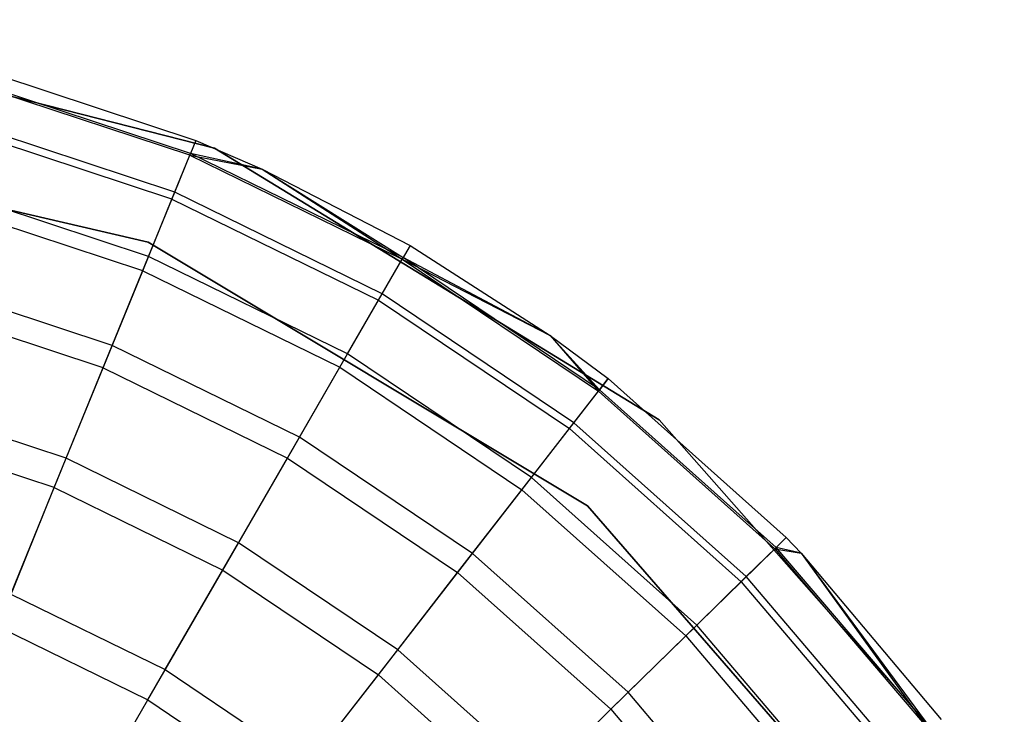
# Model space of a CAD drawing. Extents: x 0.4 to 40.3, y 0.4 to 40.3.
# Tile 214 of 243: x 37.376 to 37.653, y 30.4 to 30.596. Entities that reach past the tile are written whole.
import ezdxf

# ---------------------------------------------------------------- set-up
doc = ezdxf.new("R2010")
doc.units = 0
doc.header["$MEASUREMENT"] = 0
doc.layers.get('0').update_dxf_attribs({"color": 13, "linetype": 'CONTINUOUS'})

# ---------------------------------------------------------------- blocks, each defined once
blk = doc.blocks.new('ORTO-XII-B-11464-11465_ST0')
at = {"color": 0}
for p, q in [((37.43029, 30.5597, 10.00295), (37.28812, 30.59584, 10.00295)), ((37.28812, 30.59584, 3.31004), (37.43029, 30.5597, 3.31004)), ((37.43029, 30.5597, 10.00295), (37.28812, 30.59584, 10.00295)), ((37.28812, 30.59584, 3.31004), (37.43029, 30.5597, 3.31004)), ((37.36127, 30.58292, 10.31787), (37.42505, 30.56187, 10.31787)), ((37.36127, 30.58292, 11.89679), (37.42505, 30.56187, 11.89679)), ((37.36127, 30.58292, 10.31787), (37.42505, 30.56187, 10.31787)), ((37.36127, 30.58292, 11.89679), (37.42505, 30.56187, 11.89679)), ((37.42336, 30.55772, 11.94807), (37.36016, 30.57857, 11.94807)), ((37.42336, 30.55772, 11.94807), (37.36016, 30.57857, 11.94807)), ((37.42357, 30.55822, 10.23861), (37.36029, 30.5791, 10.23861)), ((37.42357, 30.55822, 10.23861), (37.36029, 30.5791, 10.23861)), ((37.41912, 30.54732, 10.16013), (37.35737, 30.56769, 10.16013)), ((37.41912, 30.54732, 10.16013), (37.35737, 30.56769, 10.16013)), ((37.27126, 30.56566, 10.00295), (37.4117, 30.5333, 10.00295)), ((37.4117, 30.5333, 3.31004), (37.27126, 30.56566, 3.31004)), ((37.4117, 30.5333, 3.31004), (37.27126, 30.56566, 3.31004)), ((37.27126, 30.56566, 10.00295), (37.4117, 30.5333, 10.00295)), ((37.41833, 30.54538, 11.99778), (37.35686, 30.56567, 11.99778)), ((37.41833, 30.54538, 11.99778), (37.35686, 30.56567, 11.99778)), ((37.42505, 30.56187, 11.89679), (37.42336, 30.55772, 11.94807)), ((37.42505, 30.56187, 11.89679), (37.42336, 30.55772, 11.94807)), ((37.42505, 30.56187, 10.31787), (37.42357, 30.55822, 10.23861)), ((37.42505, 30.56187, 10.31787), (37.42357, 30.55822, 10.23861)), ((37.42505, 30.56187, 10.31787), (37.44375, 30.5538, 10.31787)), ((37.42505, 30.56187, 11.89679), (37.42505, 30.56187, 10.31787)), ((37.42505, 30.56187, 11.89679), (37.42505, 30.56187, 10.31787)), ((37.42505, 30.56187, 11.89679), (37.44375, 30.5538, 11.89679)), ((37.42505, 30.56187, 10.31787), (37.44375, 30.5538, 10.31787)), ((37.42505, 30.56187, 11.89679), (37.44375, 30.5538, 11.89679)), ((37.5555, 30.48326, 10.00295), (37.43029, 30.5597, 10.00295)), ((37.43029, 30.5597, 3.31004), (37.5555, 30.48326, 3.31004)), ((37.43029, 30.5597, 10.00295), (37.43029, 30.5597, 3.31004)), ((37.5555, 30.48326, 10.00295), (37.43029, 30.5597, 10.00295)), ((37.43029, 30.5597, 3.31004), (37.5555, 30.48326, 3.31004)), ((37.43029, 30.5597, 10.00295), (37.43029, 30.5597, 3.31004)), ((37.41833, 30.54538, 11.99778), (37.42336, 30.55772, 11.94807)), ((37.41833, 30.54538, 11.99778), (37.42336, 30.55772, 11.94807)), ((37.41912, 30.54732, 10.16013), (37.42357, 30.55822, 10.23861)), ((37.41912, 30.54732, 10.16013), (37.42357, 30.55822, 10.23861)), ((37.42336, 30.55772, 11.94807), (37.44375, 30.5538, 11.89679)), ((37.42336, 30.55772, 11.94807), (37.44375, 30.5538, 11.89679)), ((37.42336, 30.55772, 11.94807), (37.48314, 30.52845, 11.94807)), ((37.42336, 30.55772, 11.94807), (37.48314, 30.52845, 11.94807)), ((37.44375, 30.5538, 10.31787), (37.42357, 30.55822, 10.23861)), ((37.44375, 30.5538, 10.31787), (37.42357, 30.55822, 10.23861)), ((37.48341, 30.52892, 10.23861), (37.42357, 30.55822, 10.23861)), ((37.48341, 30.52892, 10.23861), (37.42357, 30.55822, 10.23861)), ((37.44375, 30.5538, 10.31787), (37.48341, 30.52892, 10.23861)), ((37.44375, 30.5538, 10.31787), (37.48538, 30.53234, 10.31787)), ((37.44375, 30.5538, 10.31787), (37.48341, 30.52892, 10.23861)), ((37.44375, 30.5538, 11.89679), (37.44375, 30.5538, 10.31787)), ((37.44375, 30.5538, 11.89679), (37.44375, 30.5538, 10.31787)), ((37.44375, 30.5538, 11.89679), (37.48538, 30.53234, 11.89679)), ((37.44375, 30.5538, 10.31787), (37.48538, 30.53234, 10.31787)), ((37.44375, 30.5538, 11.89679), (37.48538, 30.53234, 11.89679)), ((37.44375, 30.5538, 11.89679), (37.48314, 30.52845, 11.94807)), ((37.44375, 30.5538, 11.89679), (37.48314, 30.52845, 11.94807)), ((37.41176, 30.52925, 10.08321), (37.35254, 30.54879, 10.08321)), ((37.41176, 30.52925, 10.08321), (37.35254, 30.54879, 10.08321)), ((37.41012, 30.52524, 12.04443), (37.41833, 30.54538, 11.99778)), ((37.41012, 30.52524, 12.04443), (37.41833, 30.54538, 11.99778)), ((37.41176, 30.52925, 10.08321), (37.41912, 30.54732, 10.16013)), ((37.41176, 30.52925, 10.08321), (37.41912, 30.54732, 10.16013)), ((37.41833, 30.54538, 11.99778), (37.47648, 30.51691, 11.99778)), ((37.41833, 30.54538, 11.99778), (37.47648, 30.51691, 11.99778)), ((37.47752, 30.51872, 10.16013), (37.41912, 30.54732, 10.16013)), ((37.47752, 30.51872, 10.16013), (37.41912, 30.54732, 10.16013)), ((37.41012, 30.52524, 12.04443), (37.35147, 30.54459, 12.04443)), ((37.41012, 30.52524, 12.04443), (37.35147, 30.54459, 12.04443)), ((37.4117, 30.5333, 10.00295), (37.53526, 30.45913, 10.00295)), ((37.53526, 30.45913, 3.31004), (37.4117, 30.5333, 3.31004)), ((37.4117, 30.5333, 3.31004), (37.4117, 30.5333, 10.00295)), ((37.4117, 30.5333, 3.31004), (37.4117, 30.5333, 10.00295)), ((37.53526, 30.45913, 3.31004), (37.4117, 30.5333, 3.31004)), ((37.4117, 30.5333, 10.00295), (37.53526, 30.45913, 10.00295)), ((37.48538, 30.53234, 11.89679), (37.48314, 30.52845, 11.94807)), ((37.48538, 30.53234, 11.89679), (37.48314, 30.52845, 11.94807)), ((37.48538, 30.53234, 10.31787), (37.48341, 30.52892, 10.23861)), ((37.48538, 30.53234, 10.31787), (37.48341, 30.52892, 10.23861)), ((37.48538, 30.53234, 10.31787), (37.52478, 30.50702, 10.31787)), ((37.48538, 30.53234, 11.89679), (37.48538, 30.53234, 10.31787)), ((37.48538, 30.53234, 11.89679), (37.48538, 30.53234, 10.31787)), ((37.48538, 30.53234, 11.89679), (37.52478, 30.50702, 11.89679)), ((37.48538, 30.53234, 10.31787), (37.52478, 30.50702, 10.31787)), ((37.48538, 30.53234, 11.89679), (37.52478, 30.50702, 11.89679)), ((37.40156, 30.50422, 10.0086), (37.41176, 30.52925, 10.08321)), ((37.40156, 30.50422, 10.0086), (37.41176, 30.52925, 10.08321)), ((37.46777, 30.50183, 10.08321), (37.41176, 30.52925, 10.08321)), ((37.46777, 30.50183, 10.08321), (37.41176, 30.52925, 10.08321)), ((37.47752, 30.51872, 10.16013), (37.48341, 30.52892, 10.23861)), ((37.47752, 30.51872, 10.16013), (37.48341, 30.52892, 10.23861)), ((37.52478, 30.50702, 10.31787), (37.48341, 30.52892, 10.23861)), ((37.52478, 30.50702, 10.31787), (37.48341, 30.52892, 10.23861)), ((37.5387, 30.49175, 10.23861), (37.48341, 30.52892, 10.23861)), ((37.5387, 30.49175, 10.23861), (37.48341, 30.52892, 10.23861)), ((37.47648, 30.51691, 11.99778), (37.48314, 30.52845, 11.94807)), ((37.47648, 30.51691, 11.99778), (37.48314, 30.52845, 11.94807)), ((37.48314, 30.52845, 11.94807), (37.52478, 30.50702, 11.89679)), ((37.48314, 30.52845, 11.94807), (37.52478, 30.50702, 11.89679)), ((37.48314, 30.52845, 11.94807), (37.53837, 30.49132, 11.94807)), ((37.48314, 30.52845, 11.94807), (37.53837, 30.49132, 11.94807)), ((37.39898, 30.4979, 12.08659), (37.41012, 30.52524, 12.04443)), ((37.39898, 30.4979, 12.08659), (37.41012, 30.52524, 12.04443)), ((37.41012, 30.52524, 12.04443), (37.4656, 30.49808, 12.04443)), ((37.41012, 30.52524, 12.04443), (37.4656, 30.49808, 12.04443)), ((37.40156, 30.50422, 10.0086), (37.34584, 30.5226, 10.0086)), ((37.40156, 30.50422, 10.0086), (37.34584, 30.5226, 10.0086)), ((37.46777, 30.50183, 10.08321), (37.47752, 30.51872, 10.16013)), ((37.46777, 30.50183, 10.08321), (37.47752, 30.51872, 10.16013)), ((37.53148, 30.48244, 10.16013), (37.47752, 30.51872, 10.16013)), ((37.53148, 30.48244, 10.16013), (37.47752, 30.51872, 10.16013)), ((37.39898, 30.4979, 12.08659), (37.34415, 30.51599, 12.08659)), ((37.39898, 30.4979, 12.08659), (37.34415, 30.51599, 12.08659)), ((37.4656, 30.49808, 12.04443), (37.47648, 30.51691, 11.99778)), ((37.4656, 30.49808, 12.04443), (37.47648, 30.51691, 11.99778)), ((37.47648, 30.51691, 11.99778), (37.5302, 30.4808, 11.99778)), ((37.47648, 30.51691, 11.99778), (37.5302, 30.4808, 11.99778)), ((37.52478, 30.50702, 10.31787), (37.5387, 30.49175, 10.23861)), ((37.52478, 30.50702, 10.31787), (37.54112, 30.49486, 10.31787)), ((37.52478, 30.50702, 10.31787), (37.5387, 30.49175, 10.23861)), ((37.52478, 30.50702, 11.89679), (37.52478, 30.50702, 10.31787)), ((37.52478, 30.50702, 11.89679), (37.52478, 30.50702, 10.31787)), ((37.52478, 30.50702, 11.89679), (37.54112, 30.49486, 11.89679)), ((37.52478, 30.50702, 10.31787), (37.54112, 30.49486, 10.31787)), ((37.52478, 30.50702, 11.89679), (37.54112, 30.49486, 11.89679)), ((37.52478, 30.50702, 11.89679), (37.53837, 30.49132, 11.94807)), ((37.52478, 30.50702, 11.89679), (37.53837, 30.49132, 11.94807)), ((37.38861, 30.47245, 9.93704), (37.40156, 30.50422, 10.0086)), ((37.38861, 30.47245, 9.93704), (37.40156, 30.50422, 10.0086)), ((37.45425, 30.47842, 10.0086), (37.40156, 30.50422, 10.0086)), ((37.45425, 30.47842, 10.0086), (37.40156, 30.50422, 10.0086)), ((37.45425, 30.47842, 10.0086), (37.46777, 30.50183, 10.08321)), ((37.45425, 30.47842, 10.0086), (37.46777, 30.50183, 10.08321)), ((37.51952, 30.46704, 10.08321), (37.46777, 30.50183, 10.08321)), ((37.51952, 30.46704, 10.08321), (37.46777, 30.50183, 10.08321)), ((37.45084, 30.47251, 12.08659), (37.4656, 30.49808, 12.04443)), ((37.45084, 30.47251, 12.08659), (37.4656, 30.49808, 12.04443)), ((37.4656, 30.49808, 12.04443), (37.51686, 30.46361, 12.04443)), ((37.4656, 30.49808, 12.04443), (37.51686, 30.46361, 12.04443)), ((37.38524, 30.4642, 12.12299), (37.39898, 30.4979, 12.08659)), ((37.38524, 30.4642, 12.12299), (37.39898, 30.4979, 12.08659)), ((37.39898, 30.4979, 12.08659), (37.45084, 30.47251, 12.08659)), ((37.39898, 30.4979, 12.08659), (37.45084, 30.47251, 12.08659)), ((37.53837, 30.49132, 11.94807), (37.54112, 30.49486, 11.89679)), ((37.53837, 30.49132, 11.94807), (37.54112, 30.49486, 11.89679)), ((37.54112, 30.49486, 10.31787), (37.5387, 30.49175, 10.23861)), ((37.54112, 30.49486, 10.31787), (37.5387, 30.49175, 10.23861)), ((37.54112, 30.49486, 10.31787), (37.59124, 30.45015, 10.31787)), ((37.54112, 30.49486, 11.89679), (37.54112, 30.49486, 10.31787)), ((37.54112, 30.49486, 11.89679), (37.54112, 30.49486, 10.31787)), ((37.54112, 30.49486, 11.89679), (37.59124, 30.45015, 11.89679)), ((37.54112, 30.49486, 10.31787), (37.59124, 30.45015, 10.31787)), ((37.54112, 30.49486, 11.89679), (37.59124, 30.45015, 11.89679)), ((37.5302, 30.4808, 11.99778), (37.53837, 30.49132, 11.94807)), ((37.5302, 30.4808, 11.99778), (37.53837, 30.49132, 11.94807)), ((37.53148, 30.48244, 10.16013), (37.5387, 30.49175, 10.23861)), ((37.53148, 30.48244, 10.16013), (37.5387, 30.49175, 10.23861)), ((37.58803, 30.44701, 11.94807), (37.53837, 30.49132, 11.94807)), ((37.58803, 30.44701, 11.94807), (37.53837, 30.49132, 11.94807)), ((37.58842, 30.44739, 10.23861), (37.5387, 30.49175, 10.23861)), ((37.58842, 30.44739, 10.23861), (37.5387, 30.49175, 10.23861)), ((37.38861, 30.47245, 9.93704), (37.33734, 30.48937, 9.93704)), ((37.38861, 30.47245, 9.93704), (37.33734, 30.48937, 9.93704)), ((37.51952, 30.46704, 10.08321), (37.53148, 30.48244, 10.16013)), ((37.51952, 30.46704, 10.08321), (37.53148, 30.48244, 10.16013)), ((37.58, 30.43916, 10.16013), (37.53148, 30.48244, 10.16013)), ((37.58, 30.43916, 10.16013), (37.53148, 30.48244, 10.16013)), ((37.65261, 30.37331, 10.00295), (37.5555, 30.48326, 10.00295)), ((37.5555, 30.48326, 3.31004), (37.65261, 30.37331, 3.31004)), ((37.5555, 30.48326, 10.00295), (37.5555, 30.48326, 3.31004)), ((37.65261, 30.37331, 10.00295), (37.5555, 30.48326, 10.00295)), ((37.5555, 30.48326, 3.31004), (37.65261, 30.37331, 3.31004)), ((37.5555, 30.48326, 10.00295), (37.5555, 30.48326, 3.31004)), ((37.38524, 30.4642, 12.12299), (37.33513, 30.48073, 12.12299)), ((37.38524, 30.4642, 12.12299), (37.33513, 30.48073, 12.12299)), ((37.51686, 30.46361, 12.04443), (37.5302, 30.4808, 11.99778)), ((37.51686, 30.46361, 12.04443), (37.5302, 30.4808, 11.99778)), ((37.57851, 30.4377, 11.99778), (37.5302, 30.4808, 11.99778)), ((37.57851, 30.4377, 11.99778), (37.5302, 30.4808, 11.99778)), ((37.4371, 30.44871, 9.93704), (37.45425, 30.47842, 10.0086)), ((37.4371, 30.44871, 9.93704), (37.45425, 30.47842, 10.0086)), ((37.50294, 30.44568, 10.0086), (37.45425, 30.47842, 10.0086)), ((37.50294, 30.44568, 10.0086), (37.45425, 30.47842, 10.0086)), ((37.37305, 30.43427, 9.86923), (37.38861, 30.47245, 9.93704)), ((37.37305, 30.43427, 9.86923), (37.38861, 30.47245, 9.93704)), ((37.4371, 30.44871, 9.93704), (37.38861, 30.47245, 9.93704)), ((37.4371, 30.44871, 9.93704), (37.38861, 30.47245, 9.93704)), ((37.43264, 30.44099, 12.12299), (37.45084, 30.47251, 12.08659)), ((37.43264, 30.44099, 12.12299), (37.45084, 30.47251, 12.08659)), ((37.45084, 30.47251, 12.08659), (37.49876, 30.4403, 12.08659)), ((37.45084, 30.47251, 12.08659), (37.49876, 30.4403, 12.08659)), ((37.50294, 30.44568, 10.0086), (37.51952, 30.46704, 10.08321)), ((37.50294, 30.44568, 10.0086), (37.51952, 30.46704, 10.08321)), ((37.56605, 30.42552, 10.08321), (37.51952, 30.46704, 10.08321)), ((37.56605, 30.42552, 10.08321), (37.51952, 30.46704, 10.08321)), ((37.36933, 30.42516, 12.15251), (37.38524, 30.4642, 12.12299)), ((37.36933, 30.42516, 12.15251), (37.38524, 30.4642, 12.12299)), ((37.38524, 30.4642, 12.12299), (37.43264, 30.44099, 12.12299)), ((37.38524, 30.4642, 12.12299), (37.43264, 30.44099, 12.12299)), ((37.49876, 30.4403, 12.08659), (37.51686, 30.46361, 12.04443)), ((37.49876, 30.4403, 12.08659), (37.51686, 30.46361, 12.04443)), ((37.56295, 30.42249, 12.04443), (37.51686, 30.46361, 12.04443)), ((37.56295, 30.42249, 12.04443), (37.51686, 30.46361, 12.04443)), ((37.53526, 30.45913, 10.00295), (37.62986, 30.3504, 10.00295)), ((37.62986, 30.3504, 3.31004), (37.53526, 30.45913, 3.31004)), ((37.53526, 30.45913, 10.00295), (37.53526, 30.45913, 3.31004)), ((37.62986, 30.3504, 3.31004), (37.53526, 30.45913, 3.31004)), ((37.53526, 30.45913, 10.00295), (37.62986, 30.3504, 10.00295)), ((37.53526, 30.45913, 10.00295), (37.53526, 30.45913, 3.31004)), ((37.41648, 30.413, 9.86923), (37.4371, 30.44871, 9.93704)), ((37.41648, 30.413, 9.86923), (37.4371, 30.44871, 9.93704)), ((37.4819, 30.41859, 9.93704), (37.4371, 30.44871, 9.93704)), ((37.4819, 30.41859, 9.93704), (37.4371, 30.44871, 9.93704)), ((37.59124, 30.45015, 11.89679), (37.58803, 30.44701, 11.94807)), ((37.59124, 30.45015, 11.89679), (37.58803, 30.44701, 11.94807)), ((37.59124, 30.45015, 10.31787), (37.58842, 30.44739, 10.23861)), ((37.59124, 30.45015, 10.31787), (37.58842, 30.44739, 10.23861)), ((37.59124, 30.45015, 10.31787), (37.59548, 30.44575, 10.31787)), ((37.59124, 30.45015, 11.89679), (37.59124, 30.45015, 10.31787)), ((37.59124, 30.45015, 11.89679), (37.59124, 30.45015, 10.31787)), ((37.59124, 30.45015, 11.89679), (37.59548, 30.44575, 11.89679)), ((37.59124, 30.45015, 10.31787), (37.59548, 30.44575, 10.31787)), ((37.59124, 30.45015, 11.89679), (37.59548, 30.44575, 11.89679)), ((37.4819, 30.41859, 9.93704), (37.50294, 30.44568, 10.0086)), ((37.4819, 30.41859, 9.93704), (37.50294, 30.44568, 10.0086)), ((37.54672, 30.40662, 10.0086), (37.50294, 30.44568, 10.0086)), ((37.54672, 30.40662, 10.0086), (37.50294, 30.44568, 10.0086)), ((37.57851, 30.4377, 11.99778), (37.58803, 30.44701, 11.94807)), ((37.57851, 30.4377, 11.99778), (37.58803, 30.44701, 11.94807)), ((37.58, 30.43916, 10.16013), (37.58842, 30.44739, 10.23861)), ((37.58, 30.43916, 10.16013), (37.58842, 30.44739, 10.23861)), ((37.58803, 30.44701, 11.94807), (37.59548, 30.44575, 11.89679)), ((37.58803, 30.44701, 11.94807), (37.59548, 30.44575, 11.89679)), ((37.58803, 30.44701, 11.94807), (37.6312, 30.39635, 11.94807)), ((37.58803, 30.44701, 11.94807), (37.6312, 30.39635, 11.94807)), ((37.59548, 30.44575, 10.31787), (37.58842, 30.44739, 10.23861)), ((37.59548, 30.44575, 10.31787), (37.58842, 30.44739, 10.23861)), ((37.63164, 30.39668, 10.23861), (37.58842, 30.44739, 10.23861)), ((37.63164, 30.39668, 10.23861), (37.58842, 30.44739, 10.23861)), ((37.59548, 30.44575, 10.31787), (37.63164, 30.39668, 10.23861)), ((37.59548, 30.44575, 10.31787), (37.6348, 30.39902, 10.31787)), ((37.59548, 30.44575, 10.31787), (37.63164, 30.39668, 10.23861)), ((37.59548, 30.44575, 11.89679), (37.59548, 30.44575, 10.31787)), ((37.59548, 30.44575, 11.89679), (37.59548, 30.44575, 10.31787)), ((37.59548, 30.44575, 11.89679), (37.6348, 30.39902, 11.89679)), ((37.59548, 30.44575, 10.31787), (37.6348, 30.39902, 10.31787)), ((37.59548, 30.44575, 11.89679), (37.6348, 30.39902, 11.89679)), ((37.59548, 30.44575, 11.89679), (37.6312, 30.39635, 11.94807)), ((37.59548, 30.44575, 11.89679), (37.6312, 30.39635, 11.94807)), ((37.41156, 30.40448, 12.15251), (37.43264, 30.44099, 12.12299)), ((37.41156, 30.40448, 12.15251), (37.43264, 30.44099, 12.12299)), ((37.43264, 30.44099, 12.12299), (37.47644, 30.41155, 12.12299)), ((37.43264, 30.44099, 12.12299), (37.47644, 30.41155, 12.12299)), ((37.47644, 30.41155, 12.12299), (37.49876, 30.4403, 12.08659)), ((37.47644, 30.41155, 12.12299), (37.49876, 30.4403, 12.08659)), ((37.54184, 30.40186, 12.08659), (37.49876, 30.4403, 12.08659)), ((37.54184, 30.40186, 12.08659), (37.49876, 30.4403, 12.08659)), ((37.56295, 30.42249, 12.04443), (37.57851, 30.4377, 11.99778)), ((37.56295, 30.42249, 12.04443), (37.57851, 30.4377, 11.99778)), ((37.56605, 30.42552, 10.08321), (37.58, 30.43916, 10.16013)), ((37.56605, 30.42552, 10.08321), (37.58, 30.43916, 10.16013)), ((37.57851, 30.4377, 11.99778), (37.62049, 30.38842, 11.99778)), ((37.57851, 30.4377, 11.99778), (37.62049, 30.38842, 11.99778)), ((37.62217, 30.38967, 10.16013), (37.58, 30.43916, 10.16013)), ((37.62217, 30.38967, 10.16013), (37.58, 30.43916, 10.16013)), ((37.37305, 30.43427, 9.86923), (37.41648, 30.413, 9.86923)), ((37.37305, 30.43427, 9.86923), (37.41648, 30.413, 9.86923)), ((37.36933, 30.42516, 12.15251), (37.41156, 30.40448, 12.15251)), ((37.36933, 30.42516, 12.15251), (37.41156, 30.40448, 12.15251)), ((37.54672, 30.40662, 10.0086), (37.56605, 30.42552, 10.08321)), ((37.54672, 30.40662, 10.0086), (37.56605, 30.42552, 10.08321)), ((37.6065, 30.37806, 10.08321), (37.56605, 30.42552, 10.08321)), ((37.6065, 30.37806, 10.08321), (37.56605, 30.42552, 10.08321)), ((37.54184, 30.40186, 12.08659), (37.56295, 30.42249, 12.04443)), ((37.54184, 30.40186, 12.08659), (37.56295, 30.42249, 12.04443)), ((37.56295, 30.42249, 12.04443), (37.60301, 30.37548, 12.04443)), ((37.56295, 30.42249, 12.04443), (37.60301, 30.37548, 12.04443)), ((37.45661, 30.38602, 9.86923), (37.4819, 30.41859, 9.93704)), ((37.45661, 30.38602, 9.86923), (37.4819, 30.41859, 9.93704)), ((37.52219, 30.38265, 9.93704), (37.4819, 30.41859, 9.93704)), ((37.52219, 30.38265, 9.93704), (37.4819, 30.41859, 9.93704)), ((37.41648, 30.413, 9.86923), (37.45661, 30.38602, 9.86923)), ((37.41648, 30.413, 9.86923), (37.45661, 30.38602, 9.86923)), ((37.45058, 30.37825, 12.15251), (37.47644, 30.41155, 12.12299)), ((37.45058, 30.37825, 12.15251), (37.47644, 30.41155, 12.12299)), ((37.51581, 30.37642, 12.12299), (37.47644, 30.41155, 12.12299)), ((37.51581, 30.37642, 12.12299), (37.47644, 30.41155, 12.12299)), ((37.52219, 30.38265, 9.93704), (37.54672, 30.40662, 10.0086)), ((37.52219, 30.38265, 9.93704), (37.54672, 30.40662, 10.0086)), ((37.58477, 30.36197, 10.0086), (37.54672, 30.40662, 10.0086)), ((37.58477, 30.36197, 10.0086), (37.54672, 30.40662, 10.0086)), ((37.38824, 30.36408, 12.17426), (37.41156, 30.40448, 12.15251)), ((37.38824, 30.36408, 12.17426), (37.41156, 30.40448, 12.15251)), ((37.41156, 30.40448, 12.15251), (37.45058, 30.37825, 12.15251)), ((37.41156, 30.40448, 12.15251), (37.45058, 30.37825, 12.15251)), ((37.51581, 30.37642, 12.12299), (37.54184, 30.40186, 12.08659)), ((37.51581, 30.37642, 12.12299), (37.54184, 30.40186, 12.08659)), ((37.54184, 30.40186, 12.08659), (37.57929, 30.35791, 12.08659)), ((37.54184, 30.40186, 12.08659), (37.57929, 30.35791, 12.08659))]:
    blk.add_line(p, q, dxfattribs=at)

msp = doc.modelspace()

# ---------------------------------------------------------------- block references
at = {"color": 0}
msp.add_blockref('ORTO-XII-B-11464-11465_ST0', (0, 0), dxfattribs=at)

doc.saveas('drawing.dxf')
